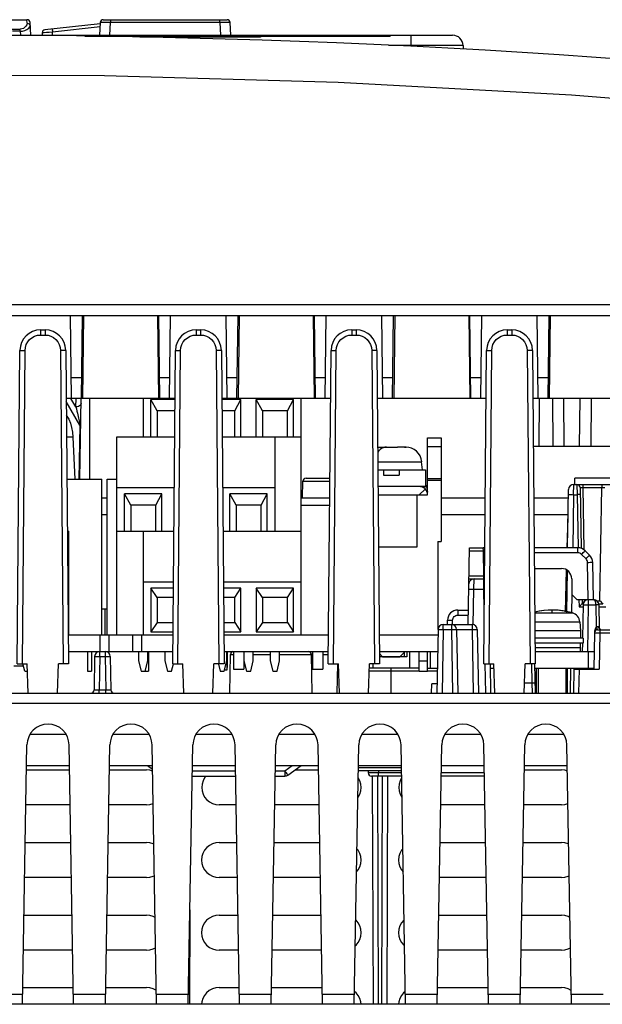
# Model space of a CAD drawing. Extents: x 0 to 420, y 0 to 297.
# Tile 11 of 62: x 86 to 100, y 89 to 113. Entities that reach past the tile are written whole.
import ezdxf

# ---------------------------------------------------------------- set-up
doc = ezdxf.new("R2010")
doc.units = 0
doc.header["$LTSCALE"] = 23.1
doc.linetypes.add('HIDDEN', pattern=[0.2, 0.1, -0.1])
doc.layers.get('0').update_dxf_attribs({"linetype": 'CONTINUOUS'})
for name, color, linetype in [('ALL_AXIS', 7, 'CONTINUOUS'), ('ALL_CURVE', 7, 'CONTINUOUS'), ('ALL_FEATURES', 7, 'CONTINUOUS'), ('DEFAULT_2', 8, 'HIDDEN')]:
    doc.layers.add(name, color=color, linetype=linetype)

msp = doc.modelspace()

# ---------------------------------------------------------------- linework, layer by layer
at = {"color": 7, "linetype": 'CONTINUOUS'}
for p, q in [((83.475, 112.513), (86.459, 112.513)), ((88.3, 112.513), (91.284, 112.513)), ((86.55, 112.138), (86.534, 112.442)), ((88.224, 112.417), (86.892, 112.27)), ((88.225, 112.442), (88.209, 112.138)), ((91.375, 112.138), (91.359, 112.442)), ((86.825, 112.199), (86.822, 112.138)), ((88.267, 98.313), (88.392, 98.313)), ((88.342, 97.688), (88.342, 98.313)), ((91.283, 97.288), (91.283, 96.905)), ((95.617, 97.163), (94.959, 97.163))]:
    msp.add_line(p, q, dxfattribs=at)
at = {"color": 9, "linetype": 'CONTINUOUS'}
for p, q in [((86.463, 112.429), (86.459, 112.513)), ((88.475, 112.513), (88.475, 112.442)), ((91.109, 112.442), (91.109, 112.513)), ((86.104, 112.284), (86.295, 112.284)), ((86.295, 112.235), (86.107, 112.235)), ((86.295, 112.235), (86.295, 112.284)), ((86.295, 112.235), (86.3, 112.138)), ((86.514, 112.411), (86.531, 112.39)), ((86.531, 112.39), (86.538, 112.366)), ((87.076, 112.219), (88.22, 112.345)), ((88.459, 112.138), (88.475, 112.442)), ((91.109, 112.442), (88.475, 112.442)), ((91.109, 112.442), (91.125, 112.138)), ((87.071, 112.138), (87.076, 112.219))]:
    msp.add_line(p, q, dxfattribs=at)
for points in [[(86.463, 112.429), (86.455, 112.393), (86.435, 112.359), (86.406, 112.329), (86.372, 112.304), (86.333, 112.289), (86.295, 112.284)], [(86.295, 112.235), (86.351, 112.24), (86.407, 112.255), (86.459, 112.279), (86.502, 112.309), (86.529, 112.339), (86.538, 112.366)], [(86.463, 112.429), (86.491, 112.424), (86.514, 112.411)], [(87.067, 112.289), (87.068, 112.284), (87.07, 112.269), (87.072, 112.246), (87.076, 112.219)], [(88.475, 112.442), (88.398, 112.443), (88.328, 112.443), (88.273, 112.443), (88.237, 112.443), (88.225, 112.442)], [(91.359, 112.442), (91.346, 112.443), (91.311, 112.443), (91.256, 112.443), (91.186, 112.443), (91.109, 112.442)], [(86.825, 112.199), (86.837, 112.201), (86.873, 112.205), (86.928, 112.209), (86.998, 112.214), (87.076, 112.219)]]:
    msp.add_lwpolyline(points, dxfattribs=at)
at = {"color": 7, "linetype": 'CONTINUOUS'}
for centre, start, end in [((86.459, 112.438), 3, 90), ((88.3, 112.438), 90, 177), ((91.284, 112.438), 3, 90), ((86.9, 112.195), 96.3008, 177)]:
    msp.add_arc(centre, 0.075, start, end, dxfattribs=at)
at = {"layer": 'ALL_AXIS', "color": 7, "linetype": 'CONTINUOUS'}
for p, q in [((96.117, 102.438), (96.442, 102.438)), ((96.442, 102.438), (96.442, 99.938)), ((96.094, 101.256), (96.117, 101.126)), ((96.367, 99.938), (96.367, 97.815)), ((96.367, 99.938), (96.442, 99.938)), ((99.786, 98), (99.804, 97.788)), ((99.804, 97.788), (98.704, 97.788)), ((99.804, 97.788), (99.804, 97.613)), ((87.455, 97.688), (89.979, 97.688)), ((88.433, 97.688), (88.433, 97.288)), ((89, 97.688), (89, 97.288)), ((91.205, 97.688), (93.729, 97.688)), ((94.955, 97.688), (96.366, 97.688)), ((99.867, 97.613), (98.705, 97.613)), ((99.867, 97.613), (99.867, 97.488)), ((87.458, 97.288), (89.976, 97.288)), ((91.208, 97.288), (93.726, 97.288)), ((94.958, 97.288), (96.359, 97.288)), ((95.576, 97.288), (95.451, 97.163)), ((99.867, 97.488), (98.706, 97.488)), ((99.804, 97.288), (99.804, 97.488)), ((91.279, 97.063), (91.279, 96.838)), ((94.959, 97.237), (95.032, 97.163)), ((95.032, 97.163), (95.451, 97.163)), ((91.279, 96.838), (91.223, 96.838)), ((98.782, 96.888), (98.782, 96.288)), ((99.451, 96.888), (99.451, 96.288))]:
    msp.add_line(p, q, dxfattribs=at)
at = {"layer": 'ALL_AXIS', "color": 9, "linetype": 'CONTINUOUS'}
for p, q in [((96.117, 102.225), (96.442, 102.225)), ((96.117, 101.456), (96.442, 101.456)), ((96.117, 101.419), (96.442, 101.419)), ((98.7, 98.218), (99.607, 98.218)), ((98.702, 98), (99.786, 98)), ((88.217, 97.688), (88.217, 97.288)), ((89.217, 97.688), (89.217, 97.288))]:
    msp.add_line(p, q, dxfattribs=at)
at = {"layer": 'ALL_AXIS', "color": 7, "linetype": 'CONTINUOUS'}
for centre, radius, start, end in [((95.848, 101.213), 0.25, 10, 25.734), ((99.117, 96.538), 1.75, 73.743, 103.8355), ((99.537, 97.978), 0.25, 5, 73.743)]:
    msp.add_arc(centre, radius, start, end, dxfattribs=at)
at = {"layer": 'ALL_CURVE', "color": 40, "linetype": 'CONTINUOUS'}
msp.add_line((99.117, 98.229), (99.117, 98.288), dxfattribs=at)
at = {"layer": 'ALL_CURVE', "color": 4, "linetype": 'CONTINUOUS'}
msp.add_line((98.707, 97.388), (99.804, 97.388), dxfattribs=at)
at = {"layer": 'ALL_CURVE', "color": 40, "linetype": 'CONTINUOUS'}
msp.add_arc((99.117, 96.538), 1.75, 75.0994, 103.7862, dxfattribs=at)
at = {"layer": 'ALL_FEATURES', "color": 7, "linetype": 'CONTINUOUS'}
for p, q in [((73.213, 112.138), (96.721, 112.138)), ((87.851, 112.113), (95.217, 112.113)), ((92.092, 112.088), (89.178, 112.088)), ((92.092, 112.113), (92.092, 112.088)), ((95.217, 112.138), (95.217, 112.113)), ((96.971, 111.892), (96.973, 111.806)), ((59.967, 105.388), (109.967, 105.388)), ((87.536, 103.388), (87.512, 105.388)), ((87.772, 103.388), (87.797, 105.388)), ((87.825, 105.388), (87.801, 103.388)), ((89.609, 105.388), (89.632, 103.388)), ((89.661, 103.388), (89.637, 105.388)), ((89.897, 103.388), (89.922, 105.388)), ((91.286, 103.388), (91.262, 105.388)), ((91.522, 103.388), (91.547, 105.388)), ((91.575, 105.388), (91.551, 103.388)), ((93.359, 105.388), (93.382, 103.388)), ((93.411, 103.388), (93.387, 105.388)), ((93.647, 103.388), (93.672, 105.388)), ((95.036, 103.388), (95.012, 105.388)), ((95.272, 103.388), (95.297, 105.388)), ((95.325, 105.388), (95.301, 103.388)), ((97.109, 105.388), (97.132, 103.388)), ((97.161, 103.388), (97.137, 105.388)), ((97.397, 103.388), (97.422, 105.388)), ((98.786, 103.388), (98.762, 105.388)), ((99.022, 103.388), (99.047, 105.388)), ((99.075, 105.388), (99.051, 103.388)), ((86.789, 105.038), (86.895, 105.038)), ((90.539, 105.038), (90.645, 105.038)), ((94.289, 105.038), (94.395, 105.038)), ((98.039, 105.038), (98.145, 105.038)), ((86.223, 96.988), (86.289, 104.542)), ((87.395, 104.542), (87.461, 96.988)), ((89.973, 96.988), (90.039, 104.542)), ((91.145, 104.542), (91.211, 96.988)), ((93.723, 96.988), (93.789, 104.542)), ((94.895, 104.542), (94.961, 96.988)), ((97.473, 96.988), (97.539, 104.542)), ((98.645, 104.542), (98.711, 96.988)), ((90.029, 103.388), (87.405, 103.388)), ((87.731, 101.438), (87.765, 103.388)), ((89.262, 103.388), (89.262, 102.463)), ((89.447, 102.463), (89.447, 103.363)), ((89.597, 103.088), (89.447, 103.363)), ((90.029, 103.363), (89.447, 103.363)), ((93.779, 103.388), (91.155, 103.388)), ((91.617, 103.363), (91.155, 103.363)), ((91.467, 103.088), (91.617, 103.363)), ((91.617, 102.463), (91.617, 103.363)), ((91.987, 102.463), (91.987, 103.363)), ((92.137, 103.088), (91.987, 103.363)), ((92.887, 103.363), (91.987, 103.363)), ((92.737, 103.088), (92.887, 103.363)), ((92.887, 102.463), (92.887, 103.363)), ((93.072, 97.688), (93.072, 103.388)), ((97.529, 103.388), (94.905, 103.388)), ((101.279, 103.388), (98.655, 103.388)), ((98.807, 103.388), (98.801, 102.238)), ((99.127, 103.388), (99.132, 102.238)), ((99.39, 103.388), (99.404, 102.238)), ((99.779, 102.238), (99.793, 103.388)), ((100.057, 103.388), (100.051, 102.238)), ((89.597, 103.088), (89.597, 102.463)), ((90.026, 103.088), (89.597, 103.088)), ((91.467, 103.088), (91.157, 103.088)), ((91.467, 102.463), (91.467, 103.088)), ((92.137, 103.088), (92.137, 102.463)), ((92.737, 103.088), (92.137, 103.088)), ((92.737, 102.463), (92.737, 103.088)), ((87.565, 102.456), (87.616, 101.438)), ((88.627, 97.688), (88.627, 102.463)), ((88.627, 102.463), (90.021, 102.463)), ((91.163, 102.463), (93.072, 102.463)), ((92.437, 102.463), (92.437, 100.188)), ((96.117, 101.063), (96.117, 102.438)), ((94.915, 102.213), (95.053, 102.213)), ((95.053, 102.213), (95.053, 102.201)), ((95.053, 102.209), (95.07, 102.212)), ((95.07, 102.212), (95.092, 102.213)), ((95.092, 102.213), (95.392, 102.213)), ((95.43, 102.213), (95.43, 102.209)), ((95.557, 102.213), (95.43, 102.213)), ((95.557, 102.21), (95.517, 102.213)), ((95.599, 102.209), (95.557, 102.21)), ((98.665, 102.238), (100.592, 102.238)), ((95.992, 101.663), (95.974, 101.861)), ((94.92, 101.663), (96.067, 101.663)), ((95.054, 101.663), (95.054, 101.538)), ((95.429, 101.663), (95.429, 101.538)), ((96.067, 101.663), (96.067, 101.263)), ((87.422, 101.438), (88.267, 101.438)), ((88.267, 97.688), (88.267, 101.438)), ((88.392, 97.688), (88.392, 101.438)), ((88.392, 101.438), (88.627, 101.438)), ((93.101, 100.988), (93.112, 101.39)), ((93.187, 101.463), (93.762, 101.463)), ((95.054, 101.538), (95.429, 101.538)), ((99.64, 101.313), (100.544, 101.313)), ((88.627, 101.238), (90.01, 101.238)), ((88.812, 100.188), (88.812, 101.088)), ((88.962, 100.813), (88.812, 101.088)), ((89.712, 101.088), (88.812, 101.088)), ((89.562, 100.813), (89.712, 101.088)), ((89.712, 100.188), (89.712, 101.088)), ((91.174, 101.238), (92.437, 101.238)), ((91.352, 100.188), (91.352, 101.088)), ((91.502, 100.813), (91.352, 101.088)), ((92.252, 101.088), (91.352, 101.088)), ((92.102, 100.813), (92.252, 101.088)), ((92.252, 100.188), (92.252, 101.088)), ((96.067, 101.263), (95.917, 101.263)), ((99.49, 99.788), (99.515, 101.19)), ((99.793, 101.239), (99.819, 99.774)), ((94.925, 101.063), (96.117, 101.063)), ((95.867, 99.813), (95.867, 101.063)), ((88.962, 100.813), (88.962, 100.188)), ((89.562, 100.813), (88.962, 100.813)), ((89.562, 100.188), (89.562, 100.813)), ((91.502, 100.813), (91.502, 100.188)), ((92.102, 100.813), (91.502, 100.813)), ((92.102, 100.188), (92.102, 100.813)), ((93.072, 100.813), (93.756, 100.813)), ((88.267, 100.588), (88.392, 100.588)), ((96.442, 100.588), (97.504, 100.588)), ((98.679, 100.588), (99.504, 100.588)), ((99.483, 99.788), (99.503, 100.514)), ((87.433, 100.188), (87.467, 100.188)), ((87.467, 97.688), (87.467, 100.188)), ((88.627, 100.188), (90.001, 100.188)), ((89.262, 100.188), (89.262, 97.688)), ((91.183, 100.188), (93.072, 100.188)), ((94.936, 99.813), (95.867, 99.813)), ((97.094, 97.938), (97.127, 99.788)), ((97.127, 99.788), (97.497, 99.788)), ((99.74, 99.788), (98.686, 99.788)), ((100.023, 99.61), (99.915, 99.716)), ((100.114, 98.538), (100.098, 99.436)), ((98.691, 99.288), (99.342, 99.288)), ((99.443, 98.241), (99.469, 99.251)), ((99.481, 99.244), (99.463, 98.238)), ((87.467, 99.12), (87.442, 99.12)), ((89.262, 98.963), (89.99, 98.963)), ((91.193, 98.963), (93.072, 98.963)), ((97.114, 99.038), (97.473, 99.038)), ((99.592, 99.038), (99.592, 98.663)), ((89.447, 98.813), (89.447, 97.763)), ((89.597, 98.588), (89.447, 98.813)), ((89.989, 98.813), (89.447, 98.813)), ((91.617, 98.813), (91.195, 98.813)), ((91.467, 98.588), (91.617, 98.813)), ((91.617, 97.763), (91.617, 98.813)), ((91.987, 98.813), (91.987, 97.763)), ((92.137, 98.588), (91.987, 98.813)), ((92.887, 98.813), (91.987, 98.813)), ((92.737, 98.588), (92.887, 98.813)), ((92.887, 97.763), (92.887, 98.813)), ((89.597, 98.588), (89.597, 97.988)), ((89.987, 98.588), (89.597, 98.588)), ((91.467, 98.588), (91.197, 98.588)), ((91.467, 97.988), (91.467, 98.588)), ((92.137, 98.588), (92.137, 97.988)), ((92.737, 98.588), (92.137, 98.588)), ((92.737, 97.988), (92.737, 98.588)), ((99.592, 98.663), (99.717, 98.538)), ((99.717, 98.538), (99.989, 98.538)), ((99.84, 98.538), (99.842, 98.438)), ((99.886, 98.482), (99.863, 98.458)), ((99.99, 98.538), (100.119, 98.538)), ((96.846, 98.288), (97.101, 98.288)), ((99.842, 98.438), (99.868, 98.438)), ((99.865, 98.415), (99.851, 97.613)), ((100.241, 98.438), (100.342, 98.438)), ((100.244, 98.415), (100.254, 97.859)), ((96.594, 97.938), (96.596, 98.042)), ((89.597, 97.988), (89.447, 97.763)), ((89.447, 97.763), (89.98, 97.763)), ((89.597, 97.988), (89.982, 97.988)), ((91.202, 97.988), (91.467, 97.988)), ((91.204, 97.763), (91.617, 97.763)), ((91.467, 97.988), (91.617, 97.763)), ((92.137, 97.988), (91.987, 97.763)), ((91.987, 97.763), (92.887, 97.763)), ((92.137, 97.988), (92.737, 97.988)), ((92.737, 97.988), (92.887, 97.763)), ((96.368, 97.815), (96.342, 96.288)), ((96.493, 97.938), (97.19, 97.938)), ((96.815, 97.815), (96.842, 96.288)), ((97.315, 97.815), (97.342, 96.288)), ((100.216, 97.813), (101.143, 97.813)), ((100.254, 97.858), (100.254, 97.859)), ((100.273, 97.824), (100.265, 97.832)), ((100.141, 97.739), (100.125, 96.863)), ((87.917, 97.288), (87.917, 96.813)), ((88.017, 97.288), (88.017, 96.813)), ((89.149, 97.288), (89.149, 97.063)), ((89.374, 97.063), (89.374, 97.288)), ((89.392, 97.288), (89.392, 96.813)), ((89.784, 97.288), (89.784, 97.063)), ((91.279, 97.063), (91.279, 97.288)), ((91.369, 97.288), (91.37, 97.238)), ((91.437, 97.288), (91.437, 96.863)), ((91.689, 97.288), (91.689, 97.063)), ((91.914, 97.063), (91.914, 97.288)), ((92.324, 97.288), (92.324, 97.063)), ((92.549, 97.063), (92.549, 97.288)), ((93.342, 97.288), (93.342, 96.863)), ((93.592, 97.288), (93.592, 96.863)), ((95.679, 97.288), (95.679, 96.888)), ((95.917, 96.813), (95.917, 97.288)), ((98.708, 97.288), (100.133, 97.288)), ((99.849, 97.488), (99.845, 97.288)), ((99.992, 96.888), (99.992, 97.288)), ((88.09, 97.165), (88.076, 96.362)), ((88.469, 97.165), (88.483, 96.362)), ((89.149, 97.063), (89.212, 96.813)), ((89.312, 96.813), (89.374, 97.063)), ((89.784, 97.063), (89.847, 96.813)), ((91.217, 96.813), (91.279, 97.063)), ((91.349, 96.288), (91.366, 97.214)), ((91.687, 97.063), (91.687, 96.863)), ((91.689, 97.063), (91.752, 96.813)), ((91.852, 96.813), (91.914, 97.063)), ((92.324, 97.063), (92.387, 96.813)), ((92.487, 96.813), (92.549, 97.063)), ((93.334, 96.288), (93.318, 97.214)), ((86.375, 96.938), (86.141, 96.938)), ((86.223, 96.988), (86.467, 96.988)), ((86.409, 96.813), (86.362, 96.988)), ((86.409, 96.813), (86.473, 96.813)), ((86.491, 96.288), (86.467, 96.988)), ((87.192, 96.288), (87.217, 96.988)), ((87.461, 96.988), (87.217, 96.988)), ((87.917, 96.813), (88.017, 96.813)), ((89.212, 96.813), (89.392, 96.813)), ((89.847, 96.813), (89.947, 96.813)), ((89.947, 96.813), (89.991, 96.988)), ((89.973, 96.988), (90.217, 96.988)), ((90.241, 96.288), (90.217, 96.988)), ((90.942, 96.288), (90.967, 96.988)), ((91.211, 96.988), (90.967, 96.988)), ((91.074, 96.985), (91.117, 96.813)), ((91.117, 96.813), (91.217, 96.813)), ((91.437, 96.863), (91.687, 96.863)), ((91.752, 96.813), (91.852, 96.813)), ((92.387, 96.813), (92.487, 96.813)), ((93.342, 96.863), (93.592, 96.863)), ((93.723, 96.988), (93.967, 96.988)), ((93.944, 96.988), (93.931, 96.288)), ((93.991, 96.288), (93.967, 96.988)), ((94.692, 96.288), (94.717, 96.988)), ((95.766, 96.888), (94.713, 96.888)), ((94.961, 96.988), (94.717, 96.988)), ((94.804, 96.888), (94.804, 96.988)), ((95.917, 96.813), (96.117, 96.813)), ((97.473, 96.988), (97.717, 96.988)), ((97.644, 96.288), (97.632, 96.989)), ((97.741, 96.288), (97.717, 96.988)), ((98.442, 96.288), (98.467, 96.988)), ((98.711, 96.988), (98.467, 96.988)), ((98.717, 96.288), (98.705, 96.988)), ((99.642, 96.863), (99.632, 96.288)), ((99.642, 96.863), (100.25, 96.863)), ((99.838, 96.888), (99.838, 96.863)), ((96.213, 96.288), (96.217, 96.513)), ((96.346, 96.513), (96.217, 96.513)), ((65.279, 96.288), (104.654, 96.288)), ((86.349, 88.788), (86.458, 95.038)), ((87.585, 88.788), (87.476, 95.038)), ((88.349, 88.788), (88.458, 95.038)), ((89.585, 88.788), (89.476, 95.038)), ((90.349, 88.788), (90.458, 95.038)), ((91.585, 88.788), (91.476, 95.038)), ((92.349, 88.788), (92.458, 95.038)), ((93.585, 88.788), (93.476, 95.038)), ((94.349, 88.788), (94.458, 95.038)), ((95.585, 88.788), (95.476, 95.038)), ((96.349, 88.788), (96.458, 95.038)), ((97.585, 88.788), (97.476, 95.038)), ((98.349, 88.788), (98.458, 95.038)), ((99.585, 88.788), (99.476, 95.038)), ((86.448, 94.434), (87.486, 94.434)), ((86.449, 94.538), (87.484, 94.538)), ((88.448, 94.434), (89.342, 94.434)), ((88.449, 94.538), (89.484, 94.538)), ((89.367, 94.538), (89.486, 94.453)), ((90.449, 94.538), (91.484, 94.538)), ((92.449, 94.538), (93.484, 94.538)), ((92.749, 94.311), (93.067, 94.538)), ((92.921, 94.434), (93.486, 94.434)), ((94.449, 94.538), (95.484, 94.538)), ((96.449, 94.538), (97.484, 94.538)), ((98.448, 94.434), (99.342, 94.434)), ((98.449, 94.538), (99.484, 94.538)), ((90.445, 94.288), (91.489, 94.288)), ((92.445, 94.288), (92.677, 94.288)), ((95.486, 94.413), (94.447, 94.413)), ((94.686, 94.413), (94.687, 94.362)), ((95.489, 94.288), (94.762, 94.288)), ((94.784, 94.288), (94.803, 88.788)), ((95.15, 94.288), (95.131, 88.788)), ((97.489, 94.288), (96.445, 94.288)), ((87.501, 93.591), (86.433, 93.591)), ((89.342, 93.591), (88.433, 93.591)), ((91.501, 93.591), (91.092, 93.591)), ((93.501, 93.591), (92.433, 93.591)), ((97.501, 93.591), (96.433, 93.591)), ((99.342, 93.591), (98.433, 93.591)), ((86.417, 92.686), (87.517, 92.686)), ((88.417, 92.686), (89.342, 92.686)), ((91.092, 92.686), (91.517, 92.686)), ((92.417, 92.686), (93.517, 92.686)), ((96.417, 92.686), (97.517, 92.686)), ((98.417, 92.686), (99.342, 92.686)), ((87.531, 91.839), (86.402, 91.839)), ((89.342, 91.839), (88.402, 91.839)), ((91.531, 91.839), (91.092, 91.839)), ((93.531, 91.839), (92.402, 91.839)), ((97.531, 91.839), (96.402, 91.839)), ((99.342, 91.839), (98.402, 91.839)), ((86.387, 90.937), (87.547, 90.937)), ((88.387, 90.937), (89.342, 90.937)), ((90.389, 91.062), (90.381, 88.788)), ((91.092, 90.937), (91.547, 90.937)), ((92.387, 90.937), (93.547, 90.937)), ((96.387, 90.937), (97.547, 90.937)), ((98.387, 90.937), (99.342, 90.937)), ((87.562, 90.088), (86.372, 90.088)), ((89.342, 90.088), (88.372, 90.088)), ((91.562, 90.088), (91.092, 90.088)), ((93.562, 90.088), (92.372, 90.088)), ((97.562, 90.088), (96.372, 90.088)), ((99.342, 90.088), (98.372, 90.088)), ((86.356, 89.189), (87.578, 89.189)), ((88.356, 89.189), (89.342, 89.189)), ((91.092, 89.189), (91.578, 89.189)), ((92.356, 89.189), (93.578, 89.189)), ((94.394, 89.064), (94.354, 89.096)), ((94.447, 89), (94.394, 89.064)), ((95.579, 89.096), (95.54, 89.064)), ((96.356, 89.189), (97.578, 89.189)), ((98.356, 89.189), (99.342, 89.189)), ((103.939, 88.788), (65.995, 88.788))]:
    msp.add_line(p, q, dxfattribs=at)
at = {"layer": 'ALL_FEATURES', "color": 9, "linetype": 'CONTINUOUS'}
for p, q in [((91.842, 112.113), (91.842, 112.088)), ((94.967, 112.138), (94.967, 112.113)), ((95.717, 111.872), (95.717, 112.138)), ((96.971, 111.892), (95.172, 111.892)), ((59.967, 105.651), (109.967, 105.651)), ((86.789, 105.038), (86.789, 104.914)), ((86.789, 104.914), (86.895, 104.914)), ((86.895, 105.038), (86.895, 104.914)), ((90.539, 105.038), (90.539, 104.914)), ((90.539, 104.914), (90.645, 104.914)), ((90.645, 105.038), (90.645, 104.914)), ((94.289, 105.038), (94.289, 104.914)), ((94.289, 104.914), (94.395, 104.914)), ((94.395, 105.038), (94.395, 104.914)), ((98.039, 105.038), (98.039, 104.914)), ((98.039, 104.914), (98.145, 104.914)), ((98.145, 105.038), (98.145, 104.914)), ((86.348, 96.988), (86.414, 104.542)), ((87.27, 104.542), (87.336, 96.988)), ((90.098, 96.988), (90.164, 104.542)), ((91.02, 104.542), (91.086, 96.988)), ((93.848, 96.988), (93.914, 104.542)), ((94.77, 104.542), (94.836, 96.988)), ((97.598, 96.988), (97.664, 104.542)), ((98.52, 104.542), (98.586, 96.988)), ((87.778, 103.879), (87.53, 103.879)), ((89.903, 103.879), (89.655, 103.879)), ((91.528, 103.879), (91.28, 103.879)), ((93.653, 103.879), (93.405, 103.879)), ((95.278, 103.879), (95.03, 103.879)), ((97.403, 103.879), (97.155, 103.879)), ((99.028, 103.879), (98.78, 103.879)), ((87.736, 102.744), (87.406, 103.314)), ((87.638, 103.184), (87.52, 103.388)), ((87.638, 103.184), (87.642, 103.388)), ((87.967, 103.388), (87.967, 101.438)), ((87.736, 102.744), (87.713, 101.438)), ((87.565, 102.456), (87.413, 102.456)), ((94.918, 101.861), (95.974, 101.861)), ((93.112, 101.39), (93.761, 101.39)), ((99.638, 101.067), (99.64, 101.313)), ((99.718, 101.313), (99.721, 101.067)), ((99.868, 101.239), (99.868, 101.313)), ((100.316, 101.313), (100.316, 101.239)), ((95.917, 101.063), (96.058, 101.204)), ((96.094, 101.256), (95.949, 101.256)), ((99.894, 99.733), (99.868, 101.239)), ((99.868, 101.239), (100.316, 101.239)), ((100.268, 98.512), (100.316, 101.239)), ((99.638, 101.067), (99.615, 99.788)), ((99.638, 101.067), (99.721, 101.067)), ((99.721, 101.067), (99.743, 99.788)), ((87.434, 100.085), (87.467, 100.085)), ((97.125, 99.715), (97.461, 99.715)), ((97.461, 99.715), (97.46, 99.788)), ((97.471, 99.111), (97.461, 99.715)), ((99.74, 99.665), (98.687, 99.665)), ((99.74, 99.665), (99.74, 99.788)), ((99.936, 99.523), (99.827, 99.629)), ((99.989, 98.538), (99.973, 99.436)), ((87.467, 99.045), (87.443, 99.045)), ((97.115, 99.111), (97.471, 99.111)), ((97.234, 98.792), (97.236, 99.038)), ((97.473, 99.038), (97.471, 99.111)), ((97.471, 99.111), (97.491, 99.109)), ((97.476, 98.792), (97.473, 99.038)), ((97.219, 97.934), (97.234, 98.792)), ((97.234, 98.792), (97.476, 98.792)), ((97.484, 98.289), (97.476, 98.792)), ((97.476, 98.792), (97.489, 98.792)), ((99.596, 98.659), (99.588, 98.218)), ((99.765, 98.539), (99.768, 98.364)), ((99.916, 98.512), (99.915, 98.538)), ((99.99, 98.538), (99.99, 98.415)), ((100.196, 98.512), (100.268, 98.512)), ((96.846, 98.288), (96.846, 98.165)), ((99.768, 98.364), (99.864, 98.364)), ((99.99, 98.415), (99.97, 97.288)), ((99.99, 98.415), (100.169, 98.415)), ((100.169, 98.415), (100.178, 97.882)), ((100.245, 98.364), (100.416, 98.364)), ((96.719, 97.938), (96.721, 98.042)), ((96.846, 98.165), (97.098, 98.165)), ((96.493, 97.815), (96.467, 96.288)), ((96.493, 97.815), (96.493, 97.938)), ((96.493, 97.815), (96.69, 97.815)), ((96.69, 97.938), (96.69, 97.815)), ((96.69, 97.815), (96.717, 96.288)), ((96.815, 97.815), (97.19, 97.815)), ((97.19, 97.938), (97.19, 97.815)), ((97.19, 97.815), (97.217, 96.288)), ((100.21, 97.817), (100.205, 97.827)), ((100.216, 97.813), (100.21, 97.817)), ((100.243, 97.863), (100.239, 97.886)), ((100.266, 97.813), (100.266, 97.739)), ((100.173, 97.74), (100.204, 97.74)), ((100.266, 97.739), (100.25, 96.863)), ((100.266, 97.739), (101.093, 97.739)), ((88.215, 97.165), (88.215, 97.288)), ((88.344, 97.288), (88.344, 97.165)), ((96.179, 97.288), (96.179, 96.888)), ((88.215, 97.165), (88.201, 96.362)), ((88.215, 97.165), (88.344, 97.165)), ((88.344, 97.165), (88.358, 96.362)), ((91.366, 97.214), (91.437, 97.214)), ((91.914, 97.214), (92.324, 97.214)), ((92.549, 97.214), (93.342, 97.214)), ((93.592, 97.214), (93.725, 97.214)), ((95.917, 97.063), (96.117, 97.063)), ((95.917, 96.814), (94.711, 96.814)), ((95.242, 96.288), (95.242, 96.888)), ((96.351, 96.814), (96.117, 96.814)), ((97.519, 96.288), (97.507, 96.989)), ((98.638, 96.534), (98.63, 96.989)), ((99.565, 96.888), (99.554, 96.288)), ((99.767, 96.863), (99.757, 96.288)), ((99.963, 96.888), (99.963, 96.863)), ((88.201, 96.288), (88.201, 96.362)), ((88.201, 96.362), (88.358, 96.362)), ((88.358, 96.288), (88.358, 96.362)), ((98.451, 96.534), (98.638, 96.534)), ((98.643, 96.288), (98.638, 96.534)), ((65.75, 96.047), (104.184, 96.047)), ((87.402, 95.288), (86.532, 95.288)), ((89.402, 95.288), (88.532, 95.288)), ((91.402, 95.288), (90.532, 95.288)), ((93.402, 95.288), (92.532, 95.288)), ((95.402, 95.288), (94.532, 95.288)), ((97.402, 95.288), (96.532, 95.288)), ((99.402, 95.288), (98.532, 95.288)), ((92.677, 94.411), (92.855, 94.538)), ((95.485, 94.488), (94.449, 94.488)), ((90.447, 94.411), (91.487, 94.411)), ((92.447, 94.411), (92.677, 94.411)), ((92.677, 94.411), (92.677, 94.288)), ((94.909, 94.288), (94.928, 88.788)), ((94.936, 94.413), (94.937, 94.362)), ((94.937, 94.288), (94.937, 94.362)), ((95.487, 94.362), (94.937, 94.362)), ((95.025, 94.288), (95.006, 88.788)), ((97.487, 94.362), (96.446, 94.362)), ((85.58, 89.029), (86.353, 89.029)), ((87.58, 89.029), (88.353, 89.029)), ((89.58, 89.029), (90.353, 89.029)), ((91.58, 89.029), (92.353, 89.029)), ((93.58, 89.029), (94.353, 89.029)), ((95.58, 89.029), (96.353, 89.029)), ((97.58, 89.029), (98.353, 89.029)), ((99.58, 89.029), (100.353, 89.029))]:
    msp.add_line(p, q, dxfattribs=at)
at = {"layer": 'ALL_FEATURES', "color": 3, "linetype": 'CONTINUOUS'}
for p, q in [((99.667, 101.313), (99.667, 101.463)), ((101.242, 101.463), (99.667, 101.463)), ((95.917, 101.263), (94.923, 101.263)), ((88.267, 100.988), (88.392, 100.988)), ((93.072, 100.988), (93.758, 100.988)), ((96.442, 100.988), (97.508, 100.988)), ((98.676, 100.988), (99.511, 100.988)), ((96.117, 96.813), (96.117, 97.288)), ((95.917, 96.888), (95.766, 96.888)), ((96.117, 96.888), (96.352, 96.888)), ((97.634, 96.888), (97.72, 96.888)), ((98.706, 96.888), (100.125, 96.888))]:
    msp.add_line(p, q, dxfattribs=at)
at = {"layer": 'ALL_FEATURES', "color": 9, "linetype": 'CONTINUOUS'}
for points in [[(111.047, 109.614), (105.189, 110.244), (99.584, 110.696), (93.959, 111.003), (88.33, 111.164), (82.695, 111.178), (77.082, 111.047), (71.236, 110.754), (65.129, 110.28), (58.886, 109.614)], [(86.414, 104.542), (86.422, 104.615), (86.443, 104.684), (86.477, 104.748), (86.523, 104.804), (86.579, 104.85), (86.644, 104.885), (86.715, 104.907), (86.789, 104.914)], [(86.895, 104.914), (86.968, 104.907), (87.037, 104.886), (87.101, 104.852), (87.157, 104.807), (87.204, 104.751), (87.239, 104.687), (87.262, 104.617), (87.27, 104.542)], [(90.164, 104.542), (90.172, 104.615), (90.193, 104.684), (90.227, 104.748), (90.273, 104.804), (90.329, 104.85), (90.394, 104.885), (90.465, 104.907), (90.539, 104.914)], [(90.645, 104.914), (90.718, 104.907), (90.787, 104.886), (90.851, 104.852), (90.907, 104.807), (90.954, 104.751), (90.989, 104.687), (91.012, 104.617), (91.02, 104.542)], [(93.914, 104.542), (93.922, 104.615), (93.943, 104.684), (93.977, 104.748), (94.023, 104.804), (94.079, 104.85), (94.144, 104.885), (94.215, 104.907), (94.289, 104.914)], [(94.395, 104.914), (94.468, 104.907), (94.537, 104.886), (94.601, 104.852), (94.657, 104.807), (94.704, 104.751), (94.739, 104.687), (94.762, 104.617), (94.77, 104.542)], [(97.664, 104.542), (97.672, 104.615), (97.693, 104.684), (97.727, 104.748), (97.773, 104.804), (97.829, 104.85), (97.894, 104.885), (97.965, 104.907), (98.039, 104.914)], [(98.145, 104.914), (98.218, 104.907), (98.287, 104.886), (98.351, 104.852), (98.407, 104.807), (98.454, 104.751), (98.489, 104.687), (98.512, 104.617), (98.52, 104.542)], [(86.289, 104.542), (86.295, 104.543), (86.313, 104.543), (86.34, 104.543), (86.375, 104.543), (86.414, 104.542)], [(87.395, 104.542), (87.389, 104.543), (87.371, 104.543), (87.343, 104.543), (87.308, 104.543), (87.27, 104.542)], [(90.039, 104.542), (90.045, 104.543), (90.063, 104.543), (90.09, 104.543), (90.125, 104.543), (90.164, 104.542)], [(91.145, 104.542), (91.139, 104.543), (91.121, 104.543), (91.093, 104.543), (91.058, 104.543), (91.02, 104.542)], [(93.789, 104.542), (93.795, 104.543), (93.813, 104.543), (93.84, 104.543), (93.875, 104.543), (93.914, 104.542)], [(94.895, 104.542), (94.889, 104.543), (94.871, 104.543), (94.843, 104.543), (94.808, 104.543), (94.77, 104.542)], [(97.539, 104.542), (97.545, 104.543), (97.563, 104.543), (97.59, 104.543), (97.625, 104.543), (97.664, 104.542)], [(98.645, 104.542), (98.639, 104.543), (98.621, 104.543), (98.593, 104.543), (98.558, 104.543), (98.52, 104.542)], [(87.763, 103.27), (87.759, 103.248), (87.746, 103.227), (87.726, 103.209), (87.7, 103.195), (87.67, 103.187), (87.638, 103.184)], [(87.638, 103.184), (87.651, 103.134), (87.663, 103.083), (87.675, 103.034), (87.686, 102.988), (87.695, 102.948), (87.703, 102.912), (87.711, 102.877), (87.717, 102.846), (87.723, 102.817), (87.728, 102.79), (87.732, 102.766), (87.736, 102.744)], [(87.736, 102.744), (87.746, 102.744), (87.752, 102.744), (87.754, 102.744)], [(99.793, 101.239), (99.795, 101.239), (99.8, 101.24), (99.809, 101.24), (99.821, 101.24), (99.835, 101.24), (99.851, 101.239), (99.868, 101.239)], [(100.316, 101.239), (100.332, 101.239), (100.348, 101.24), (100.363, 101.24), (100.374, 101.24), (100.383, 101.24), (100.389, 101.239), (100.391, 101.239)], [(99.513, 101.067), (99.517, 101.068), (99.529, 101.068), (99.549, 101.068), (99.575, 101.068), (99.605, 101.068), (99.638, 101.067)], [(99.796, 101.067), (99.792, 101.068), (99.782, 101.068), (99.765, 101.068), (99.744, 101.068), (99.721, 101.067)], [(97.461, 99.715), (97.493, 99.712), (97.497, 99.711)], [(99.827, 99.629), (99.808, 99.644), (99.787, 99.656), (99.764, 99.663), (99.74, 99.665)], [(99.827, 99.629), (99.85, 99.652), (99.871, 99.673), (99.889, 99.691), (99.903, 99.705), (99.912, 99.714), (99.915, 99.716)], [(99.936, 99.523), (99.958, 99.545), (99.979, 99.567), (99.997, 99.585), (100.011, 99.598), (100.02, 99.607), (100.023, 99.61)], [(99.973, 99.436), (99.97, 99.46), (99.963, 99.483), (99.951, 99.504), (99.936, 99.523)], [(99.973, 99.436), (100.005, 99.436), (100.035, 99.437), (100.061, 99.437), (100.081, 99.437), (100.094, 99.436), (100.098, 99.436)], [(97.109, 98.792), (97.114, 98.793), (97.126, 98.793), (97.146, 98.793), (97.172, 98.793), (97.202, 98.793), (97.234, 98.792)], [(100.119, 98.538), (100.127, 98.536), (100.134, 98.532), (100.14, 98.526), (100.145, 98.519), (100.15, 98.512), (100.154, 98.503), (100.157, 98.495), (100.159, 98.487), (100.162, 98.478), (100.164, 98.469), (100.165, 98.46), (100.167, 98.45), (100.168, 98.439), (100.169, 98.428), (100.169, 98.415)], [(99.865, 98.415), (99.869, 98.416), (99.881, 98.416), (99.901, 98.416), (99.927, 98.416), (99.957, 98.416), (99.99, 98.415)], [(100.244, 98.415), (100.24, 98.415), (100.23, 98.416), (100.213, 98.416), (100.192, 98.415), (100.169, 98.415)], [(96.596, 98.042), (96.601, 98.043), (96.613, 98.043), (96.633, 98.043), (96.659, 98.043), (96.689, 98.043), (96.721, 98.042)], [(96.721, 98.042), (96.724, 98.066), (96.731, 98.088), (96.742, 98.109), (96.757, 98.128), (96.775, 98.143), (96.796, 98.154), (96.82, 98.162), (96.846, 98.165)], [(96.368, 97.815), (96.373, 97.816), (96.385, 97.816), (96.405, 97.816), (96.431, 97.816), (96.461, 97.816), (96.493, 97.815)], [(96.69, 97.815), (96.723, 97.816), (96.753, 97.816), (96.779, 97.816), (96.799, 97.816), (96.811, 97.816), (96.815, 97.815)], [(97.19, 97.815), (97.223, 97.816), (97.253, 97.816), (97.279, 97.816), (97.299, 97.816), (97.311, 97.816), (97.315, 97.815)], [(100.197, 97.886), (100.191, 97.886), (100.185, 97.884), (100.178, 97.882)], [(100.205, 97.827), (100.201, 97.843), (100.198, 97.864), (100.197, 97.886)], [(100.239, 97.886), (100.227, 97.886), (100.213, 97.886), (100.197, 97.886)], [(100.254, 97.859), (100.253, 97.872), (100.25, 97.88), (100.246, 97.885), (100.239, 97.886)], [(100.265, 97.827), (100.251, 97.843), (100.243, 97.863)], [(100.292, 97.815), (100.282, 97.816), (100.265, 97.827)], [(100.141, 97.739), (100.142, 97.739), (100.145, 97.74), (100.151, 97.74), (100.161, 97.74), (100.173, 97.74)], [(100.204, 97.74), (100.242, 97.739), (100.266, 97.739)], [(88.09, 97.165), (88.094, 97.166), (88.106, 97.166), (88.126, 97.166), (88.152, 97.166), (88.183, 97.166), (88.215, 97.165)], [(88.344, 97.165), (88.376, 97.166), (88.407, 97.166), (88.432, 97.166), (88.452, 97.166), (88.465, 97.166), (88.469, 97.165)], [(88.076, 96.362), (88.079, 96.361), (88.088, 96.361), (88.102, 96.361), (88.122, 96.361), (88.145, 96.361), (88.172, 96.361), (88.201, 96.362)], [(88.358, 96.362), (88.385, 96.361), (88.412, 96.361), (88.435, 96.361), (88.455, 96.361), (88.47, 96.361), (88.48, 96.361), (88.483, 96.362)], [(98.638, 96.534), (98.661, 96.534), (98.682, 96.534), (98.698, 96.534), (98.709, 96.534), (98.713, 96.534)], [(92.749, 94.311), (92.747, 94.314), (92.739, 94.324), (92.728, 94.34), (92.713, 94.361), (92.695, 94.385), (92.677, 94.411)], [(94.937, 94.362), (94.889, 94.361), (94.842, 94.361), (94.799, 94.361), (94.761, 94.361), (94.73, 94.361), (94.706, 94.361), (94.692, 94.361), (94.687, 94.362)]]:
    msp.add_lwpolyline(points, dxfattribs=at)
at = {"layer": 'ALL_FEATURES', "color": 7, "linetype": 'CONTINUOUS'}
for points in [[(87.408, 102.979), (87.421, 102.963), (87.467, 102.884), (87.505, 102.79), (87.534, 102.686), (87.555, 102.574), (87.565, 102.456)], [(95.125, 102.213), (95.086, 102.21), (95.047, 102.199), (95.007, 102.18), (94.97, 102.153), (94.935, 102.118), (94.916, 102.091)], [(95.434, 102.209), (95.413, 102.212), (95.392, 102.213)], [(95.517, 102.213), (95.476, 102.21), (95.434, 102.209)], [(95.557, 102.213), (95.578, 102.212), (95.599, 102.209)], [(100.268, 98.512), (100.282, 98.498), (100.309, 98.47)], [(100.309, 98.47), (100.321, 98.458), (100.331, 98.448), (100.339, 98.441), (100.345, 98.435)], [(99.768, 98.364), (99.796, 98.392), (99.809, 98.405), (99.821, 98.418)], [(99.821, 98.418), (99.831, 98.428), (99.839, 98.435), (99.842, 98.438)], [(99.863, 98.458), (99.852, 98.448), (99.845, 98.441), (99.843, 98.439)], [(100.141, 97.776), (100.138, 97.755), (100.138, 97.733)], [(100.178, 97.882), (100.164, 97.853), (100.154, 97.825), (100.146, 97.799), (100.141, 97.776)], [(100.265, 97.832), (100.259, 97.842), (100.255, 97.851), (100.254, 97.857), (100.254, 97.858)], [(89.487, 94.407), (89.424, 94.426), (89.342, 94.434)], [(99.487, 94.407), (99.424, 94.426), (99.342, 94.434)], [(90.776, 94.288), (90.742, 94.246), (90.703, 94.174), (90.679, 94.095), (90.671, 94.012), (90.679, 93.93), (90.703, 93.851), (90.742, 93.778), (90.794, 93.715), (90.858, 93.662), (90.931, 93.623), (91.01, 93.599), (91.092, 93.591)], [(94.436, 93.771), (94.442, 93.778), (94.481, 93.851), (94.505, 93.93), (94.513, 94.012), (94.505, 94.095), (94.481, 94.174), (94.444, 94.242)], [(95.489, 94.242), (95.453, 94.174), (95.429, 94.095), (95.421, 94.012), (95.429, 93.93), (95.453, 93.851), (95.492, 93.778), (95.498, 93.771)], [(89.342, 93.591), (89.424, 93.599), (89.5, 93.623)], [(99.342, 93.591), (99.424, 93.599), (99.5, 93.623)], [(89.517, 92.646), (89.504, 92.653), (89.424, 92.677), (89.342, 92.686)], [(91.092, 92.686), (91.009, 92.677), (90.93, 92.653), (90.857, 92.614), (90.793, 92.562), (90.74, 92.498), (90.701, 92.424), (90.677, 92.345), (90.669, 92.262), (90.677, 92.18), (90.701, 92.101), (90.74, 92.027), (90.793, 91.963), (90.857, 91.911), (90.93, 91.872), (91.009, 91.848), (91.092, 91.839)], [(94.405, 91.98), (94.444, 92.027), (94.483, 92.101), (94.507, 92.18), (94.515, 92.262), (94.507, 92.345), (94.483, 92.424), (94.444, 92.498), (94.414, 92.533)], [(95.519, 92.533), (95.49, 92.498), (95.451, 92.424), (95.427, 92.345), (95.419, 92.262), (95.427, 92.18), (95.451, 92.101), (95.49, 92.027), (95.529, 91.98)], [(99.517, 92.646), (99.504, 92.653), (99.424, 92.677), (99.342, 92.686)], [(89.342, 91.839), (89.424, 91.848), (89.504, 91.872), (89.531, 91.886)], [(99.342, 91.839), (99.424, 91.848), (99.504, 91.872), (99.531, 91.886)], [(89.548, 90.882), (89.504, 90.905), (89.425, 90.929), (89.342, 90.937)], [(91.092, 90.937), (91.009, 90.929), (90.929, 90.905), (90.856, 90.866), (90.791, 90.813), (90.739, 90.749), (90.699, 90.675), (90.675, 90.595), (90.667, 90.512), (90.675, 90.43), (90.699, 90.35), (90.739, 90.276), (90.791, 90.212), (90.856, 90.159), (90.929, 90.12), (91.009, 90.096), (91.092, 90.088)], [(99.548, 90.882), (99.504, 90.905), (99.425, 90.929), (99.342, 90.937)], [(94.374, 90.197), (94.392, 90.212), (94.445, 90.276), (94.484, 90.35), (94.509, 90.43), (94.517, 90.512), (94.509, 90.595), (94.484, 90.675), (94.445, 90.749), (94.392, 90.813), (94.384, 90.819)], [(95.549, 90.819), (95.541, 90.813), (95.489, 90.749), (95.449, 90.675), (95.425, 90.595), (95.417, 90.512), (95.425, 90.43), (95.449, 90.35), (95.489, 90.276), (95.541, 90.212), (95.56, 90.197)], [(89.342, 90.088), (89.425, 90.096), (89.504, 90.12), (89.561, 90.15)], [(99.342, 90.088), (99.425, 90.096), (99.504, 90.12), (99.561, 90.15)], [(89.579, 89.117), (89.505, 89.157), (89.425, 89.181), (89.342, 89.189)], [(91.092, 89.189), (91.009, 89.181), (90.929, 89.157), (90.855, 89.117), (90.79, 89.064), (90.737, 89), (90.698, 88.926), (90.673, 88.846), (90.668, 88.788)], [(94.516, 88.788), (94.51, 88.846), (94.486, 88.926), (94.447, 89)], [(95.54, 89.064), (95.487, 89), (95.448, 88.926), (95.423, 88.846), (95.417, 88.787)], [(99.579, 89.117), (99.505, 89.157), (99.425, 89.181), (99.342, 89.189)]]:
    msp.add_lwpolyline(points, dxfattribs=at)
for centre, radius, start, end in [((84.967, -105.362), 217.5, 82.44412, 97.55588), ((96.721, 111.888), 0.25, 1, 90), ((86.789, 104.538), 0.5, 90, 179.5), ((86.895, 104.538), 0.5, 0.5, 90), ((90.539, 104.538), 0.5, 90, 179.5), ((90.645, 104.538), 0.5, 0.5, 90), ((94.289, 104.538), 0.5, 90, 179.5), ((94.395, 104.538), 0.5, 0.5, 90), ((98.039, 104.538), 0.5, 90, 179.5), ((98.145, 104.538), 0.5, 0.5, 90), ((95.591, 101.828), 0.385, 5, 90), ((93.187, 101.388), 0.075, 90, 178.5), ((99.64, 101.188), 0.125, 90, 179), ((99.718, 101.238), 0.075, 1, 90.0005), ((95.917, 101.063), 0.2, 0, 90), ((97.46, 99.663), 0.125, 72.6571, 90), ((99.74, 99.538), 0.25, 45.5, 90), ((99.848, 99.431), 0.25, 1, 45.5), ((99.342, 99.038), 0.25, 0, 90), ((97.236, 98.913), 0.125, 90, 179), ((97.473, 98.913), 0.125, 81.9103, 90), ((99.99, 98.413), 0.125, 90, 179), ((100.119, 98.413), 0.125, 1, 90), ((96.846, 98.038), 0.25, 90, 179), ((96.493, 97.813), 0.125, 90, 179), ((96.69, 97.813), 0.125, 1, 90), ((97.19, 97.813), 0.125, 1, 90), ((100.216, 97.738), 0.075, 90, 179), ((88.215, 97.163), 0.125, 90, 179), ((88.344, 97.163), 0.125, 1, 90), ((91.441, 97.213), 0.075, 107.7999, 179), ((93.243, 97.213), 0.075, 1, 90), ((88.001, 96.363), 0.075, 270, 359), ((88.558, 96.363), 0.075, 181, 270), ((86.967, 95.029), 0.509, 1, 179), ((88.967, 95.029), 0.509, 1, 179), ((90.967, 95.029), 0.509, 1, 179), ((92.967, 95.029), 0.509, 1, 179), ((94.967, 95.029), 0.509, 1, 179), ((96.967, 95.029), 0.509, 1, 179), ((98.967, 95.029), 0.509, 1, 179), ((92.677, 94.413), 0.125, 270, 305.5377), ((94.762, 94.363), 0.075, 181, 269.9987)]:
    msp.add_arc(centre, radius, start, end, dxfattribs=at)
at = {"layer": 'DEFAULT_2', "color": 8, "linetype": 'HIDDEN'}
for p, q in [((95.617, 97.288), (95.617, 97.163)), ((95.549, 97.261), (95.549, 97.163)), ((98.742, 96.288), (98.742, 96.888)), ((99.492, 96.288), (99.492, 96.888))]:
    msp.add_line(p, q, dxfattribs=at)

doc.saveas('drawing.dxf')
